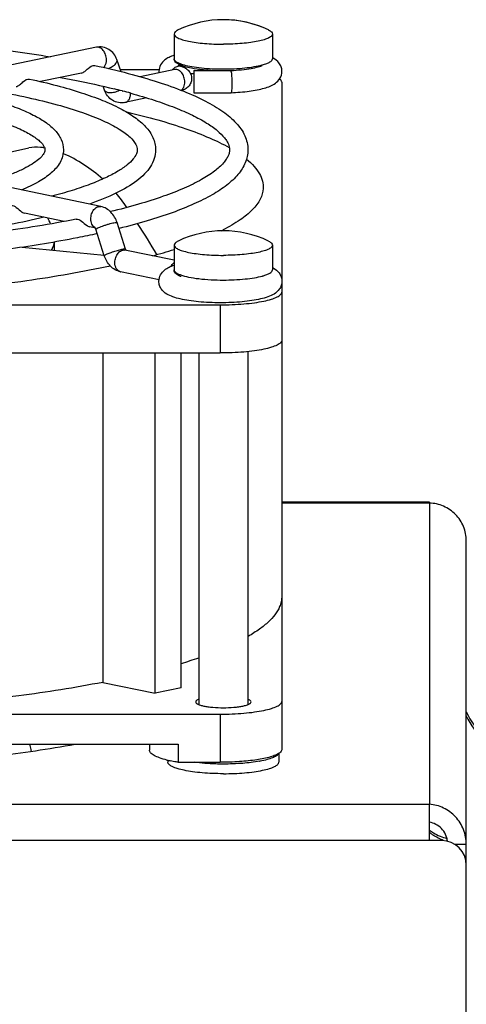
# Model space of a CAD drawing. Extents: x -1709 to 1181, y 8 to 1580.
# Tile 29 of 69: x -870 to -834, y 929 to 1009. Entities that reach past the tile are written whole.
import ezdxf

# ---------------------------------------------------------------- set-up
doc = ezdxf.new("R2010")
doc.units = 0
doc.header["$LTSCALE"] = 65.395
doc.layers.get('0').update_dxf_attribs({"linetype": 'CONTINUOUS'})
doc.layers.add('3_ALL_AXES', color=7, linetype='CONTINUOUS')

msp = doc.modelspace()

# ---------------------------------------------------------------- linework, layer by layer
at = {"color": 7, "linetype": 'CONTINUOUS'}
for p, q in [((-863.702, 1006.627), (-890.572, 1001.041)), ((-861.676, 1004.646), (-862.033, 1005.624)), ((-861.744, 1004.831), (-858.604, 1004.831)), ((-857.338, 1004.82), (-860.144, 1004.237)), ((-864.918, 1004.536), (-868.239, 1003.845)), ((-855.775, 1004.74), (-855.775, 1002.94)), ((-855.775, 1004.74), (-852.795, 1004.74)), ((-852.795, 1004.74), (-852.776, 1004.741)), ((-863.045, 1003.145), (-863.162, 1003.465)), ((-848.631, 1003.791), (-848.631, 987.753)), ((-859.593, 1002.513), (-861.376, 1002.142)), ((-855.775, 1002.94), (-852.756, 1002.94)), ((-852.755, 1002.94), (-852.756, 1002.94)), ((-863.335, 993.69), (-890.205, 999.277)), ((-874.182, 997.349), (-869.19, 998.454)), ((-866.322, 992.472), (-869.545, 993.143)), ((-863.784, 991.945), (-864.242, 992.04)), ((-861.342, 990.239), (-862.02, 992.384)), ((-863.058, 989.696), (-863.736, 991.841)), ((-869.723, 990.385), (-863.07, 989.734)), ((-857.381, 989.322), (-861.376, 990.153)), ((-858.611, 987.739), (-861.743, 988.39)), ((-848.631, 987.463), (-848.631, 982.83)), ((-935.631, 985.703), (-853.631, 985.703)), ((-935.631, 981.791), (-853.631, 981.791)), ((-863.182, 981.791), (-863.182, 955.03)), ((-858.922, 954.145), (-858.922, 981.791)), ((-856.801, 954.586), (-856.801, 981.791)), ((-848.631, 962.01), (-848.631, 949.573)), ((-863.182, 955.03), (-858.922, 954.145)), ((-856.801, 954.586), (-858.922, 954.145)), ((-935.631, 952.446), (-853.631, 952.446)), ((-932.216, 950.001), (-857.047, 950.001)), ((-859.381, 950.001), (-859.381, 949.521)), ((-857.047, 950.001), (-857.047, 948.534)), ((-857.047, 948.534), (-853.631, 948.534)), ((-833.631, 941.858), (-834.551, 941.858))]:
    msp.add_line(p, q, dxfattribs=at)
at = {"color": 9, "linetype": 'CONTINUOUS'}
for p, q in [((-857.381, 1005.702), (-857.381, 1005.702)), ((-857.381, 988.549), (-857.381, 988.549)), ((-853.631, 985.703), (-853.631, 981.791)), ((-836.631, 969.594), (-848.631, 969.594)), ((-836.631, 969.594), (-836.631, 945.126)), ((-853.631, 952.446), (-853.631, 948.534)), ((-836.631, 945.111), (-960.631, 945.111)), ((-836.631, 942.177), (-960.631, 942.177))]:
    msp.add_line(p, q, dxfattribs=at)
at = {"color": 3, "linetype": 'CONTINUOUS'}
for p, q in [((-836.631, 969.66), (-848.631, 969.66)), ((-836.631, 969.594), (-836.631, 969.66)), ((-833.631, 848.91), (-833.631, 966.527)), ((-836.631, 942.177), (-836.631, 945.126)), ((-835.631, 942.177), (-836.631, 942.177))]:
    msp.add_line(p, q, dxfattribs=at)
at = {"color": 7, "linetype": 'CONTINUOUS'}
for centre, radius, start, end in [((-850.379, 1003.893), 2.136, 60.65437, 62.11492), ((-857.536, 1004.676), 1.083, 180.11542, 186.3734), ((-854.414, 994.69), 9.896, 97.91813, 99.45354), ((-868.955, 989.084), 8.925, 35.25347, 39.70189), ((-919.483, 953.407), 70.779, 34.61168, 35.22851), ((-871.188, 990.699), 4.087, 22.73352, 30.15011), ((-912.857, 957.788), 62.835, 30.61646, 33.31757), ((-860.94, 1006.503), 16.534, 296.55539, 297.12264), ((-860.863, 990.39), 0.502, 197.55182, 201.60327), ((-871.066, 1033.277), 45.192, 285.30348, 287.63146), ((-850.377, 986.839), 2.135, 59.89969, 62.16815), ((-868.467, 995.53), 40.67, 286.68384, 288.78193), ((-855.682, 958.022), 9.582, 256.19025, 257.94533), ((-852.157, 958.172), 9.707, 280.21004, 280.49463)]:
    msp.add_arc(centre, radius, start, end, dxfattribs=at)
at = {"color": 9, "linetype": 'CONTINUOUS'}
for centre, radius, start, end in [((-856.787, 1004.165), 0.969, 134.82852, 140.56297), ((-856.824, 1004.201), 0.918, 129.842, 134.81057), ((-856.841, 1004.222), 0.891, 128.0349, 129.8266), ((-857.25, 1004.397), 0.432, 97.54124, 101.76412), ((-855.734, 1008.383), 3.29, 250.25142, 252.68204), ((-853.381, 1023.98), 19.11, 269.25018, 269.99961), ((-851.495, 1009.946), 4.922, 284.89084, 285.14232), ((-863.605, 992.373), 0.456, 239.40836, 244.86956), ((-863.611, 992.36), 0.442, 244.86928, 253.50637), ((-861.654, 988.815), 0.434, 252.40375, 258.22864), ((-851.461, 992.666), 4.79, 285.14249, 285.35584), ((-828.185, 954.806), 5.993, 204.62342, 252.01263), ((-834.157, 946.014), 4.022, 248.99484, 250.40917)]:
    msp.add_arc(centre, radius, start, end, dxfattribs=at)
at = {"color": 6, "linetype": 'CONTINUOUS'}
msp.add_arc((-828.194, 955.16), 6, 204.98029, 252.19467, dxfattribs=at)
at = {"color": 3, "linetype": 'CONTINUOUS'}
msp.add_arc((-835.631, 940.177), 2, 0, 90, dxfattribs=at)
at = {"color": 7, "linetype": 'CONTINUOUS'}
for points, knots in [([(-862.033, 1005.624), (-862.094, 1005.792), (-862.264, 1006.11), (-862.663, 1006.476), (-863.168, 1006.671), (-863.53, 1006.663), (-863.702, 1006.627)], [0, 0, 0, 0, 0.252553, 0.502099, 0.751047, 1, 1, 1, 1]), ([(-857.383, 1005.979), (-857.523, 1005.932), (-857.798, 1005.825), (-858.192, 1005.587), (-858.525, 1005.21), (-858.619, 1004.857), (-858.619, 1004.674)], [0, 0, 0, 0, 0.231922, 0.459112, 0.713163, 1, 1, 1, 1]), ([(-856.819, 1005.148), (-856.892, 1005.177), (-857.027, 1005.238), (-857.205, 1005.353), (-857.347, 1005.502), (-857.377, 1005.636), (-857.377, 1005.702)], [0, 0, 0, 0, 0.282324, 0.532004, 0.763221, 1, 1, 1, 1]), ([(-848.619, 1004.675), (-848.619, 1004.802), (-848.664, 1005.05), (-848.889, 1005.448), (-849.154, 1005.654), (-849.333, 1005.755)], [0, 0, 0, 0, 0.281188, 0.544978, 1, 1, 1, 1]), ([(-864.918, 1004.536), (-864.819, 1004.556), (-864.617, 1004.676), (-864.336, 1004.965), (-864.02, 1005.196), (-863.826, 1005.154)], [0, 0, 0, 0, 0.238018, 0.529961, 1, 1, 1, 1]), ([(-857.307, 1004.827), (-857.304, 1004.828), (-857.295, 1004.831), (-857.316, 1004.825), (-857.326, 1004.823), (-857.338, 1004.82)], [0, 0, 0, 0, 0.183992, 0.242112, 1, 1, 1, 1]), ([(-856.998, 1005.138), (-857.006, 1005.147), (-857.015, 1005.156), (-857.046, 1005.177), (-856.991, 1005.145), (-856.96, 1005.133), (-856.875, 1005.097), (-856.811, 1005.076), (-856.762, 1005.061)], [0, 0, 0, 0, 0.10352, 0.139474, 0.248438, 0.378096, 0.548419, 1, 1, 1, 1]), ([(-856.569, 1005.062), (-856.591, 1005.069), (-856.675, 1005.095), (-856.758, 1005.125), (-856.819, 1005.148)], [0, 0, 0, 0, 0.263702, 1, 1, 1, 1]), ([(-856.762, 1005.061), (-856.665, 1005.03), (-856.466, 1004.95), (-856.2, 1004.745), (-856.008, 1004.445), (-855.962, 1004.205), (-855.962, 1004.086)], [0, 0, 0, 0, 0.226391, 0.473537, 0.734655, 1, 1, 1, 1]), ([(-855.758, 1004.883), (-855.833, 1004.895), (-856.106, 1004.943), (-856.377, 1005.004), (-856.569, 1005.062)], [0, 0, 0, 0, 0.274951, 1, 1, 1, 1]), ([(-854.38, 1004.739), (-854.503, 1004.746), (-854.963, 1004.777), (-855.423, 1004.828), (-855.758, 1004.883)], [0, 0, 0, 0, 0.266375, 1, 1, 1, 1]), ([(-852.776, 1004.741), (-852.482, 1004.755), (-851.93, 1004.793), (-851.183, 1004.892), (-850.665, 1005), (-850.366, 1005.095), (-850.262, 1005.138), (-850.224, 1005.158)], [0, 0, 0, 0, 0.340269, 0.638211, 0.869875, 0.951024, 1, 1, 1, 1]), ([(-870.221, 1003.433), (-870.123, 1003.454), (-869.92, 1003.574), (-869.64, 1003.863), (-869.323, 1004.094), (-869.13, 1004.051)], [0, 0, 0, 0, 0.23787, 0.529955, 1, 1, 1, 1]), ([(-855.962, 1004.086), (-855.962, 1003.966), (-856.009, 1003.727), (-856.201, 1003.427), (-856.468, 1003.221), (-856.667, 1003.141), (-856.765, 1003.111)], [0, 0, 0, 0, 0.265336, 0.526564, 0.773642, 1, 1, 1, 1]), ([(-852.795, 1004.74), (-852.793, 1004.74), (-852.784, 1004.737), (-852.779, 1004.727), (-852.775, 1004.72)], [0, 0, 0, 0, 0.177373, 1, 1, 1, 1]), ([(-852.775, 1004.72), (-852.774, 1004.718), (-852.768, 1004.705), (-852.764, 1004.691), (-852.76, 1004.68)], [0, 0, 0, 0, 0.206087, 1, 1, 1, 1]), ([(-852.76, 1004.68), (-852.746, 1004.627), (-852.725, 1004.49), (-852.694, 1004.148), (-852.686, 1003.859), (-852.686, 1003.653)], [0, 0, 0, 0, 0.160871, 0.401304, 1, 1, 1, 1]), ([(-852.755, 1002.94), (-852.259, 1002.961), (-851.544, 1003.018), (-850.646, 1003.161), (-850.077, 1003.292), (-849.578, 1003.459), (-849.126, 1003.697), (-848.734, 1004.086), (-848.619, 1004.472), (-848.619, 1004.675)], [0, 0, 0, 0, 0.306912, 0.44195, 0.561581, 0.66707, 0.766161, 0.874992, 1, 1, 1, 1]), ([(-848.631, 1003.791), (-848.631, 1003.815), (-848.65, 1003.925), (-848.736, 1004.01), (-848.805, 1004.063)], [0, 0, 0, 0, 0.210734, 1, 1, 1, 1]), ([(-852.686, 1003.653), (-852.686, 1003.559), (-852.689, 1003.388), (-852.7, 1003.188), (-852.713, 1003.063), (-852.725, 1002.999), (-852.735, 1002.961), (-852.749, 1002.94), (-852.755, 1002.94)], [0, 0, 0, 0, 0.390825, 0.707568, 0.826822, 0.915667, 0.972493, 1, 1, 1, 1]), ([(-861.376, 1002.142), (-861.548, 1002.106), (-861.91, 1002.099), (-862.414, 1002.293), (-862.814, 1002.659), (-862.984, 1002.978), (-863.045, 1003.145)], [0, 0, 0, 0, 0.248913, 0.497854, 0.747428, 1, 1, 1, 1]), ([(-861.266, 1001.388), (-860.406, 1001.185), (-858.784, 1000.77), (-856.524, 1000.068), (-854.583, 999.328), (-853.421, 998.77), (-852.904, 998.48)], [0, 0, 0, 0, 0.29852, 0.56549, 0.799537, 1, 1, 1, 1]), ([(-867.909, 998.449), (-868.023, 998.469), (-868.447, 998.528), (-868.885, 998.522), (-869.19, 998.454)], [0, 0, 0, 0, 0.270439, 1, 1, 1, 1]), ([(-863.187, 995.923), (-863.663, 996.35), (-864.688, 997.132), (-865.823, 997.747), (-866.417, 997.996)], [0, 0, 0, 0, 0.498854, 1, 1, 1, 1]), ([(-851.495, 997.537), (-851.276, 997.357), (-850.888, 996.996), (-850.438, 996.399), (-850.173, 995.786), (-850.128, 995.364), (-850.138, 995.164)], [0, 0, 0, 0, 0.300111, 0.559161, 0.787363, 1, 1, 1, 1]), ([(-850.138, 995.164), (-850.154, 994.865), (-850.351, 994.219), (-851.036, 993.35), (-852.078, 992.518), (-852.925, 992.032), (-853.402, 991.788)], [0, 0, 0, 0, 0.183875, 0.401476, 0.67075, 1, 1, 1, 1]), ([(-870.644, 993.765), (-870.495, 993.794), (-870.144, 993.606), (-869.928, 993.348), (-869.767, 993.241)], [0, 0, 0, 0, 0.438717, 1, 1, 1, 1]), ([(-862.02, 992.384), (-862.119, 992.695), (-862.369, 993.139), (-862.88, 993.541), (-863.181, 993.658), (-863.335, 993.69)], [0, 0, 0, 0, 0.507388, 0.755074, 1, 1, 1, 1]), ([(-869.767, 993.241), (-869.749, 993.229), (-869.68, 993.186), (-869.603, 993.155), (-869.545, 993.143)], [0, 0, 0, 0, 0.267277, 1, 1, 1, 1]), ([(-865.34, 992.662), (-865.191, 992.691), (-864.84, 992.504), (-864.625, 992.246), (-864.463, 992.138)], [0, 0, 0, 0, 0.438636, 1, 1, 1, 1]), ([(-864.463, 992.138), (-864.445, 992.126), (-864.376, 992.084), (-864.3, 992.052), (-864.242, 992.04)], [0, 0, 0, 0, 0.267297, 1, 1, 1, 1]), ([(-863.736, 991.841), (-863.741, 991.856), (-863.757, 991.9), (-863.779, 991.942), (-863.799, 991.965)], [0, 0, 0, 0, 0.348299, 1, 1, 1, 1]), ([(-861.743, 988.39), (-861.897, 988.422), (-862.198, 988.539), (-862.709, 988.941), (-862.959, 989.385), (-863.058, 989.696)], [0, 0, 0, 0, 0.244949, 0.492642, 1, 1, 1, 1]), ([(-861.293, 990.135), (-861.296, 990.139), (-861.31, 990.162), (-861.322, 990.186), (-861.33, 990.206)], [0, 0, 0, 0, 0.198392, 1, 1, 1, 1]), ([(-862.556, 988.855), (-864.81, 988.368), (-869.677, 987.535), (-877.417, 986.67), (-885.848, 986.136), (-891.666, 986.016), (-894.631, 986.016)], [0, 0, 0, 0, 0.214495, 0.458924, 0.72414, 1, 1, 1, 1]), ([(-858.619, 987.621), (-858.619, 987.804), (-858.525, 988.156), (-858.192, 988.533), (-857.799, 988.771), (-857.524, 988.878), (-857.383, 988.925)], [0, 0, 0, 0, 0.286682, 0.540733, 0.767758, 1, 1, 1, 1]), ([(-856.819, 987.996), (-856.892, 988.025), (-857.027, 988.086), (-857.205, 988.201), (-857.347, 988.349), (-857.377, 988.483), (-857.377, 988.549)], [0, 0, 0, 0, 0.282324, 0.532004, 0.763221, 1, 1, 1, 1]), ([(-849.307, 988.686), (-849.133, 988.585), (-848.876, 988.378), (-848.662, 987.986), (-848.619, 987.744), (-848.619, 987.62)], [0, 0, 0, 0, 0.455833, 0.71954, 1, 1, 1, 1]), ([(-848.619, 987.62), (-848.619, 987.502), (-848.658, 987.27), (-848.857, 986.889), (-849.241, 986.561), (-849.779, 986.328), (-850.384, 986.16), (-851.083, 986.032), (-851.872, 985.938), (-852.729, 985.881), (-853.62, 985.862), (-854.512, 985.881), (-855.368, 985.938), (-856.157, 986.032), (-856.856, 986.16), (-857.461, 986.328), (-857.998, 986.562), (-858.382, 986.89), (-858.58, 987.271), (-858.619, 987.503), (-858.619, 987.621)], [0, 0, 0, 0, 0.03099, 0.060278, 0.111126, 0.159261, 0.213114, 0.275332, 0.345365, 0.421185, 0.500054, 0.578919, 0.654728, 0.724743, 0.786933, 0.840761, 0.888891, 0.939737, 0.969014, 1, 1, 1, 1]), ([(-853.631, 985.703), (-853.306, 985.703), (-852.667, 985.716), (-851.74, 985.773), (-850.886, 985.866), (-850.135, 985.99), (-849.518, 986.141), (-849.099, 986.292), (-848.854, 986.431), (-848.705, 986.546), (-848.631, 986.668), (-848.631, 986.743)], [0, 0, 0, 0, 0.185428, 0.364047, 0.529348, 0.67543, 0.797342, 0.891566, 0.927897, 0.957349, 1, 1, 1, 1]), ([(-848.631, 982.83), (-848.631, 982.755), (-848.705, 982.634), (-848.854, 982.518), (-849.099, 982.379), (-849.518, 982.229), (-850.135, 982.078), (-850.886, 981.954), (-851.74, 981.861), (-852.667, 981.803), (-853.306, 981.791), (-853.631, 981.791)], [0, 0, 0, 0, 0.042651, 0.072103, 0.108434, 0.202658, 0.32457, 0.470652, 0.635953, 0.814572, 1, 1, 1, 1]), ([(-848.631, 962.01), (-848.631, 961.871), (-848.661, 961.587), (-848.904, 960.829), (-849.543, 960.052), (-850.47, 959.31), (-851.049, 958.944), (-851.366, 958.762)], [0, 0, 0, 0, 0.094175, 0.19217, 0.536825, 0.752054, 1, 1, 1, 1]), ([(-863.182, 955.03), (-865.448, 954.589), (-870.283, 953.831), (-877.908, 953.041), (-886.12, 952.555), (-891.762, 952.446), (-894.631, 952.446)], [0, 0, 0, 0, 0.219132, 0.464346, 0.727575, 1, 1, 1, 1]), ([(-853.631, 952.446), (-853.306, 952.446), (-852.667, 952.459), (-851.74, 952.516), (-850.886, 952.609), (-850.135, 952.733), (-849.518, 952.884), (-849.099, 953.035), (-848.854, 953.174), (-848.705, 953.289), (-848.631, 953.411), (-848.631, 953.486)], [0, 0, 0, 0, 0.185428, 0.364047, 0.529348, 0.67543, 0.797342, 0.891566, 0.927897, 0.957349, 1, 1, 1, 1]), ([(-857.969, 948.717), (-858.173, 948.767), (-858.531, 948.87), (-858.935, 949.037), (-859.17, 949.187), (-859.314, 949.315), (-859.381, 949.442), (-859.381, 949.521)], [0, 0, 0, 0, 0.370728, 0.657432, 0.769089, 0.861034, 1, 1, 1, 1]), ([(-848.849, 949.27), (-848.939, 949.208), (-849.169, 949.095), (-849.767, 948.894), (-850.747, 948.705), (-852.113, 948.565), (-853.109, 948.534), (-853.631, 948.534)], [0, 0, 0, 0, 0.067653, 0.155794, 0.388232, 0.678679, 1, 1, 1, 1]), ([(-848.905, 949.23), (-848.94, 949.16), (-849.093, 949.025), (-849.409, 948.876), (-849.855, 948.736), (-850.198, 948.662), (-850.389, 948.627)], [0, 0, 0, 0, 0.14334, 0.356567, 0.643819, 1, 1, 1, 1]), ([(-848.631, 949.573), (-848.631, 949.547), (-848.656, 949.419), (-848.765, 949.327), (-848.849, 949.27)], [0, 0, 0, 0, 0.2039, 1, 1, 1, 1]), ([(-857.047, 948.534), (-857.102, 948.542), (-857.315, 948.578), (-857.527, 948.618), (-857.683, 948.651)], [0, 0, 0, 0, 0.260732, 1, 1, 1, 1]), ([(-853.381, 948.39), (-853.589, 948.39), (-854.384, 948.401), (-855.179, 948.456), (-855.761, 948.531)], [0, 0, 0, 0, 0.261638, 1, 1, 1, 1]), ([(-850.436, 948.618), (-850.89, 948.536), (-851.871, 948.425), (-852.857, 948.39), (-853.381, 948.39)], [0, 0, 0, 0, 0.468132, 1, 1, 1, 1]), ([(-835.149, 942.116), (-835.176, 942.31), (-835.291, 942.691), (-835.63, 943.173), (-836.09, 943.516), (-836.451, 943.633), (-836.631, 943.659)], [0, 0, 0, 0, 0.258177, 0.512701, 0.760869, 1, 1, 1, 1])]:
    msp.add_open_spline(points, degree=3, knots=knots, dxfattribs=at)
at = {"color": 9, "linetype": 'CONTINUOUS'}
for points, knots in [([(-862.882, 1005.614), (-862.882, 1005.752), (-862.928, 1006.025), (-863.109, 1006.373), (-863.377, 1006.611), (-863.605, 1006.647), (-863.702, 1006.627)], [0, 0, 0, 0, 0.285334, 0.55894, 0.796851, 1, 1, 1, 1]), ([(-862.242, 1005.184), (-862.201, 1005.219), (-862.13, 1005.289), (-862.051, 1005.404), (-862.014, 1005.518), (-862.021, 1005.593), (-862.033, 1005.624)], [0, 0, 0, 0, 0.313173, 0.581136, 0.804846, 1, 1, 1, 1]), ([(-857.381, 1005.702), (-857.381, 1005.617), (-857.263, 1005.484), (-857.064, 1005.373), (-856.924, 1005.314), (-856.845, 1005.286)], [0, 0, 0, 0, 0.36239, 0.642937, 1, 1, 1, 1]), ([(-850.209, 1005.195), (-850.089, 1005.228), (-849.875, 1005.296), (-849.582, 1005.423), (-849.381, 1005.588), (-849.381, 1005.702)], [0, 0, 0, 0, 0.371557, 0.659392, 1, 1, 1, 1]), ([(-863.106, 1004.99), (-863.07, 1005.025), (-862.93, 1005.204), (-862.882, 1005.44), (-862.882, 1005.614)], [0, 0, 0, 0, 0.225071, 1, 1, 1, 1]), ([(-862.738, 1004.906), (-862.691, 1004.923), (-862.515, 1004.994), (-862.348, 1005.093), (-862.242, 1005.184)], [0, 0, 0, 0, 0.263699, 1, 1, 1, 1]), ([(-856.762, 1005.061), (-856.864, 1005.092), (-857.096, 1005.099), (-857.3, 1004.994), (-857.39, 1004.924)], [0, 0, 0, 0, 0.481511, 1, 1, 1, 1]), ([(-856.519, 1003.807), (-856.519, 1003.941), (-856.562, 1004.207), (-856.735, 1004.55), (-856.991, 1004.789), (-857.211, 1004.838), (-857.307, 1004.826)], [0, 0, 0, 0, 0.283549, 0.55655, 0.795818, 1, 1, 1, 1]), ([(-856.713, 1005.242), (-856.518, 1005.181), (-856.076, 1005.078), (-855.05, 1004.925), (-854.216, 1004.88), (-853.631, 1004.872)], [0, 0, 0, 0, 0.196469, 0.436577, 1, 1, 1, 1]), ([(-853.381, 1004.87), (-852.796, 1004.87), (-851.953, 1004.906), (-850.904, 1005.04), (-850.439, 1005.134), (-850.23, 1005.19)], [0, 0, 0, 0, 0.552923, 0.795584, 1, 1, 1, 1]), ([(-856.811, 1003.127), (-856.715, 1003.193), (-856.559, 1003.412), (-856.519, 1003.669), (-856.519, 1003.807)], [0, 0, 0, 0, 0.457221, 1, 1, 1, 1]), ([(-863.045, 1003.145), (-863.034, 1003.114), (-862.991, 1003.052), (-862.888, 1002.988), (-862.752, 1002.951), (-862.59, 1002.938), (-862.408, 1002.952), (-862.15, 1003.004), (-861.959, 1003.077), (-861.838, 1003.14)], [0, 0, 0, 0, 0.077255, 0.165967, 0.272193, 0.396671, 0.536856, 0.688151, 1, 1, 1, 1]), ([(-861.376, 1002.142), (-861.311, 1002.156), (-861.179, 1002.219), (-861.033, 1002.394), (-860.942, 1002.626), (-860.923, 1002.801), (-860.923, 1002.891)], [0, 0, 0, 0, 0.213648, 0.447557, 0.710873, 1, 1, 1, 1]), ([(-864.155, 992.676), (-864.155, 992.815), (-864.109, 993.088), (-863.928, 993.436), (-863.66, 993.673), (-863.432, 993.71), (-863.335, 993.69)], [0, 0, 0, 0, 0.285334, 0.55894, 0.796851, 1, 1, 1, 1]), ([(-863.837, 991.98), (-863.94, 992.041), (-864.112, 992.265), (-864.155, 992.533), (-864.155, 992.676)], [0, 0, 0, 0, 0.454724, 1, 1, 1, 1]), ([(-863.515, 991.98), (-863.374, 992.042), (-863.146, 992.126), (-862.834, 992.227), (-862.593, 992.297), (-862.376, 992.351), (-862.205, 992.387), (-862.093, 992.4), (-862.039, 992.398), (-862.022, 992.389), (-862.02, 992.384)], [0, 0, 0, 0, 0.295198, 0.46509, 0.630647, 0.777557, 0.893282, 0.968299, 0.989038, 1, 1, 1, 1]), ([(-863.736, 991.841), (-863.739, 991.85), (-863.713, 991.878), (-863.691, 991.891), (-863.673, 991.901)], [0, 0, 0, 0, 0.312317, 1, 1, 1, 1]), ([(-863.673, 991.901), (-863.663, 991.907), (-863.611, 991.936), (-863.558, 991.961), (-863.515, 991.98)], [0, 0, 0, 0, 0.203045, 1, 1, 1, 1]), ([(-867.345, 990.153), (-867.314, 990.206), (-867.204, 990.408), (-867.141, 990.637), (-867.133, 990.805)], [0, 0, 0, 0, 0.26708, 1, 1, 1, 1]), ([(-863.058, 989.696), (-863.06, 989.704), (-863.04, 989.729), (-862.999, 989.755), (-862.926, 989.795), (-862.869, 989.821), (-862.836, 989.835)], [0, 0, 0, 0, 0.09186, 0.287248, 0.593524, 1, 1, 1, 1]), ([(-862.836, 989.835), (-862.725, 989.884), (-862.479, 989.977), (-862.104, 990.1), (-861.751, 990.195), (-861.532, 990.243), (-861.441, 990.251)], [0, 0, 0, 0, 0.248699, 0.540847, 0.811328, 1, 1, 1, 1]), ([(-862.196, 989.139), (-862.196, 989.277), (-862.15, 989.55), (-861.969, 989.899), (-861.701, 990.136), (-861.473, 990.173), (-861.376, 990.153)], [0, 0, 0, 0, 0.285334, 0.55894, 0.796851, 1, 1, 1, 1]), ([(-861.441, 990.251), (-861.417, 990.253), (-861.388, 990.256), (-861.345, 990.249), (-861.342, 990.239)], [0, 0, 0, 0, 0.693216, 1, 1, 1, 1]), ([(-861.785, 988.401), (-861.846, 988.421), (-861.966, 988.492), (-862.097, 988.665), (-862.178, 988.888), (-862.196, 989.053), (-862.196, 989.139)], [0, 0, 0, 0, 0.21423, 0.449724, 0.713031, 1, 1, 1, 1]), ([(-857.638, 988.828), (-857.627, 988.849), (-857.58, 988.929), (-857.522, 989.003), (-857.473, 989.052)], [0, 0, 0, 0, 0.258977, 1, 1, 1, 1]), ([(-857.381, 988.549), (-857.381, 988.464), (-857.263, 988.331), (-857.064, 988.22), (-856.924, 988.162), (-856.845, 988.133)], [0, 0, 0, 0, 0.36239, 0.642937, 1, 1, 1, 1]), ([(-856.845, 988.133), (-856.639, 988.059), (-856.152, 987.938), (-854.998, 987.762), (-854.049, 987.718), (-853.381, 987.718)], [0, 0, 0, 0, 0.188145, 0.427793, 1, 1, 1, 1]), ([(-853.381, 987.718), (-852.791, 987.718), (-851.942, 987.754), (-850.885, 987.891), (-850.419, 987.986), (-850.209, 988.043)], [0, 0, 0, 0, 0.553994, 0.796493, 1, 1, 1, 1]), ([(-850.192, 988.047), (-850.075, 988.08), (-849.864, 988.147), (-849.577, 988.274), (-849.381, 988.437), (-849.381, 988.549)], [0, 0, 0, 0, 0.370944, 0.658425, 1, 1, 1, 1]), ([(-868.981, 949.433), (-868.991, 949.478), (-869.031, 949.666), (-869.066, 949.855), (-869.092, 949.999)], [0, 0, 0, 0, 0.238667, 1, 1, 1, 1]), ([(-836.633, 943.022), (-836.528, 942.943), (-836.088, 942.647), (-835.587, 942.445), (-835.2, 942.353)], [0, 0, 0, 0, 0.248464, 1, 1, 1, 1]), ([(-836.633, 942.849), (-836.556, 942.787), (-836.235, 942.551), (-835.878, 942.366), (-835.599, 942.259)], [0, 0, 0, 0, 0.248767, 1, 1, 1, 1])]:
    msp.add_open_spline(points, degree=3, knots=knots, dxfattribs=at)
msp.add_open_spline([(-857.473, 989.052), (-857.445, 989.081), (-857.414, 989.108), (-857.381, 989.131)], degree=3, dxfattribs=at)
at = {"color": 3, "linetype": 'CONTINUOUS'}
for points, knots in [([(-833.631, 966.527), (-833.631, 966.92), (-833.788, 967.715), (-834.455, 968.722), (-835.45, 969.407), (-836.239, 969.583), (-836.631, 969.594)], [0, 0, 0, 0, 0.249861, 0.500144, 0.750581, 1, 1, 1, 1]), ([(-833.631, 941.858), (-833.631, 942.267), (-833.787, 943.092), (-834.451, 944.149), (-835.442, 944.884), (-836.236, 945.098), (-836.631, 945.126)], [0, 0, 0, 0, 0.253195, 0.505339, 0.754939, 1, 1, 1, 1])]:
    msp.add_open_spline(points, degree=3, knots=knots, dxfattribs=at)
at = {"layer": '3_ALL_AXES', "color": 7, "linetype": 'CONTINUOUS'}
for p, q in [((-857.381, 1007.707), (-857.381, 1005.702)), ((-849.381, 1007.707), (-849.381, 1005.702)), ((-855.381, 1004.829), (-855.381, 1004.74)), ((-861.611, 1003.088), (-861.539, 1003.069)), ((-867.131, 990.806), (-867.131, 990.131)), ((-857.381, 990.554), (-857.381, 988.549)), ((-849.381, 990.554), (-849.381, 988.549)), ((-848.631, 982.83), (-848.631, 962.01)), ((-855.381, 981.791), (-855.381, 953.22)), ((-851.381, 981.903), (-851.381, 953.22)), ((-848.881, 949.251), (-848.881, 948.543)), ((-857.881, 948.697), (-857.881, 948.543))]:
    msp.add_line(p, q, dxfattribs=at)
for centre, radius, start, end in [((-853.381, 1000.371), 8.5, 64.43095, 115.56907), ((-853.381, 1000.372), 8.499, 67.56329, 88.06198), ((-875.878, 948.261), 56.653, 75.41406, 76.06809), ((-874.645, 953.001), 51.754, 74.60982, 75.33028), ((-853.381, 983.218), 8.5, 64.43095, 115.56907)]:
    msp.add_arc(centre, radius, start, end, dxfattribs=at)
for points, knots in [([(-857.05, 1008.039), (-857.099, 1008.015), (-857.187, 1007.967), (-857.316, 1007.872), (-857.381, 1007.77), (-857.381, 1007.707)], [0, 0, 0, 0, 0.338435, 0.611347, 1, 1, 1, 1]), ([(-849.713, 1008.039), (-849.663, 1008.015), (-849.576, 1007.967), (-849.447, 1007.872), (-849.381, 1007.77), (-849.381, 1007.707)], [0, 0, 0, 0, 0.338435, 0.611347, 1, 1, 1, 1]), ([(-894.631, 1007.886), (-892.188, 1007.886), (-887.37, 1007.8), (-880.322, 1007.418), (-873.693, 1006.793), (-869.451, 1006.197), (-867.438, 1005.851)], [0, 0, 0, 0, 0.268515, 0.529448, 0.775521, 1, 1, 1, 1]), ([(-857.381, 1007.707), (-857.381, 1007.647), (-857.322, 1007.55), (-857.203, 1007.458), (-857.007, 1007.346), (-856.672, 1007.226), (-856.178, 1007.105), (-855.578, 1007.006), (-854.894, 1006.932), (-854.152, 1006.886), (-853.641, 1006.875), (-853.381, 1006.875)], [0, 0, 0, 0, 0.042646, 0.072102, 0.108428, 0.202659, 0.324573, 0.470651, 0.635914, 0.814668, 1, 1, 1, 1]), ([(-849.381, 1007.707), (-849.381, 1007.647), (-849.44, 1007.55), (-849.559, 1007.458), (-849.756, 1007.346), (-850.091, 1007.226), (-850.585, 1007.105), (-851.185, 1007.006), (-851.869, 1006.932), (-852.61, 1006.886), (-853.121, 1006.875), (-853.381, 1006.875)], [0, 0, 0, 0, 0.042646, 0.072102, 0.108428, 0.202659, 0.324573, 0.470651, 0.635914, 0.814668, 1, 1, 1, 1]), ([(-863.826, 1005.154), (-862.915, 1004.957), (-861.192, 1004.551), (-858.777, 1003.857), (-856.677, 1003.114), (-854.904, 1002.324), (-853.46, 1001.48), (-852.343, 1000.558), (-851.579, 999.506), (-851.381, 998.691), (-851.381, 998.299)], [0, 0, 0, 0, 0.186709, 0.35481, 0.503554, 0.632813, 0.743426, 0.838009, 0.92135, 1, 1, 1, 1]), ([(-869.13, 1004.051), (-868.385, 1003.889), (-866.974, 1003.553), (-864.996, 1002.98), (-863.275, 1002.367), (-861.817, 1001.713), (-860.625, 1001.01), (-859.825, 1000.345), (-859.353, 999.76), (-859.088, 999.302), (-858.92, 998.812), (-858.883, 998.47), (-858.883, 998.3)], [0, 0, 0, 0, 0.184405, 0.350537, 0.497734, 0.626004, 0.736403, 0.831687, 0.87545, 0.91765, 0.958868, 1, 1, 1, 1]), ([(-866.62, 1004.182), (-866.233, 1004.111), (-864.766, 1003.831), (-863.306, 1003.512), (-862.238, 1003.247)], [0, 0, 0, 0, 0.263354, 1, 1, 1, 1]), ([(-874.434, 1002.948), (-873.854, 1002.82), (-872.756, 1002.555), (-871.215, 1002.104), (-869.871, 1001.619), (-868.728, 1001.1), (-867.786, 1000.538), (-867.04, 999.909), (-866.517, 999.166), (-866.381, 998.584), (-866.381, 998.299)], [0, 0, 0, 0, 0.181282, 0.34476, 0.489927, 0.616966, 0.727181, 0.823989, 0.912864, 1, 1, 1, 1]), ([(-871.935, 1003.077), (-871.041, 1002.917), (-869.348, 1002.583), (-866.977, 1002.005), (-864.932, 1001.384), (-863.243, 1000.732), (-862.083, 1000.146), (-861.369, 999.666), (-860.894, 999.276), (-860.522, 998.841), (-860.374, 998.452), (-860.374, 998.299)], [0, 0, 0, 0, 0.211307, 0.401012, 0.567105, 0.707819, 0.821638, 0.868178, 0.907503, 0.964466, 1, 1, 1, 1]), ([(-860.91, 1002.9), (-860.268, 1002.723), (-859.059, 1002.364), (-857.382, 1001.77), (-855.957, 1001.158), (-854.796, 1000.538), (-853.91, 999.926), (-853.373, 999.402), (-853.095, 999.012), (-852.932, 998.698), (-852.881, 998.452), (-852.881, 998.3)], [0, 0, 0, 0, 0.208029, 0.393288, 0.554773, 0.691668, 0.803364, 0.889884, 0.92395, 0.952463, 1, 1, 1, 1]), ([(-877.258, 1001.971), (-876.527, 1001.845), (-875.145, 1001.583), (-873.207, 1001.127), (-871.536, 1000.635), (-870.331, 1000.183), (-869.527, 999.807), (-869.039, 999.54), (-868.638, 999.279), (-868.328, 999.027), (-868.108, 998.798), (-867.967, 998.605), (-867.892, 998.443), (-867.881, 998.343), (-867.881, 998.3)], [0, 0, 0, 0, 0.214724, 0.407571, 0.576307, 0.718898, 0.779819, 0.833512, 0.879719, 0.91825, 0.948935, 0.971465, 0.987289, 1, 1, 1, 1]), ([(-867.881, 998.3), (-867.881, 998.234), (-867.902, 998.124), (-867.98, 997.978), (-868.129, 997.771), (-868.431, 997.47), (-868.949, 997.105), (-869.646, 996.726), (-870.891, 996.18), (-871.934, 995.845), (-872.682, 995.633)], [0, 0, 0, 0, 0.034685, 0.057519, 0.087197, 0.169563, 0.281353, 0.421595, 0.588978, 1, 1, 1, 1]), ([(-866.381, 998.299), (-866.381, 997.945), (-866.598, 997.213), (-867.384, 996.347), (-868.473, 995.62), (-869.321, 995.225), (-869.789, 995.032)], [0, 0, 0, 0, 0.213626, 0.437353, 0.6941, 1, 1, 1, 1]), ([(-860.374, 998.299), (-860.374, 998.187), (-860.454, 997.916), (-860.73, 997.489), (-861.247, 997.01), (-862.009, 996.499), (-863.018, 995.98), (-864.258, 995.466), (-865.718, 994.969), (-866.771, 994.669), (-867.33, 994.521)], [0, 0, 0, 0, 0.04118, 0.100313, 0.184854, 0.297008, 0.435484, 0.599531, 0.788117, 1, 1, 1, 1]), ([(-858.883, 998.3), (-858.883, 998.061), (-858.958, 997.575), (-859.29, 996.908), (-859.783, 996.305), (-860.679, 995.536), (-862.179, 994.68), (-863.518, 994.147), (-864.267, 993.884)], [0, 0, 0, 0, 0.097457, 0.196497, 0.300533, 0.413109, 0.676212, 1, 1, 1, 1]), ([(-852.881, 998.3), (-852.881, 998.219), (-852.898, 998.048), (-852.986, 997.786), (-853.145, 997.507), (-853.488, 997.066), (-854.149, 996.482), (-855.228, 995.809), (-856.631, 995.132), (-858.344, 994.471), (-860.35, 993.837), (-861.792, 993.459), (-862.557, 993.274)], [0, 0, 0, 0, 0.021495, 0.044987, 0.072697, 0.106378, 0.192664, 0.304811, 0.442527, 0.605024, 0.791266, 1, 1, 1, 1]), ([(-851.381, 998.299), (-851.381, 997.942), (-851.543, 997.205), (-852.18, 996.23), (-853.124, 995.37), (-854.341, 994.581), (-855.833, 993.842), (-857.599, 993.143), (-859.633, 992.484), (-861.087, 992.092), (-861.856, 991.901)], [0, 0, 0, 0, 0.082777, 0.169487, 0.265919, 0.376673, 0.504703, 0.651204, 0.816424, 1, 1, 1, 1]), ([(-867.965, 992.814), (-869.792, 992.374), (-873.786, 991.628), (-880.191, 990.858), (-887.244, 990.38), (-892.133, 990.272), (-894.631, 990.272)], [0, 0, 0, 0, 0.210055, 0.453618, 0.720739, 1, 1, 1, 1]), ([(-865.34, 992.662), (-867.434, 992.243), (-871.92, 991.526), (-879.012, 990.778), (-886.676, 990.316), (-891.948, 990.213), (-894.631, 990.213)], [0, 0, 0, 0, 0.217674, 0.462689, 0.726539, 1, 1, 1, 1]), ([(-863.614, 991.49), (-864.156, 991.371), (-866.477, 990.89), (-868.818, 990.506), (-870.616, 990.252)], [0, 0, 0, 0, 0.234111, 1, 1, 1, 1]), ([(-857.05, 990.886), (-857.099, 990.862), (-857.187, 990.814), (-857.316, 990.719), (-857.381, 990.617), (-857.381, 990.554)], [0, 0, 0, 0, 0.338435, 0.611347, 1, 1, 1, 1]), ([(-857.381, 990.554), (-857.381, 990.495), (-857.322, 990.397), (-857.203, 990.305), (-857.007, 990.194), (-856.672, 990.073), (-856.178, 989.952), (-855.578, 989.853), (-854.894, 989.779), (-854.152, 989.733), (-853.641, 989.723), (-853.381, 989.723)], [0, 0, 0, 0, 0.042646, 0.072102, 0.108428, 0.202659, 0.324573, 0.470651, 0.635914, 0.814668, 1, 1, 1, 1]), ([(-849.381, 990.554), (-849.381, 990.495), (-849.44, 990.397), (-849.559, 990.305), (-849.756, 990.194), (-850.091, 990.073), (-850.585, 989.952), (-851.185, 989.853), (-851.869, 989.779), (-852.61, 989.733), (-853.121, 989.723), (-853.381, 989.723)], [0, 0, 0, 0, 0.042646, 0.072102, 0.108428, 0.202659, 0.324573, 0.470651, 0.635914, 0.814668, 1, 1, 1, 1]), ([(-849.713, 990.886), (-849.663, 990.862), (-849.576, 990.814), (-849.447, 990.719), (-849.381, 990.617), (-849.381, 990.554)], [0, 0, 0, 0, 0.338435, 0.611347, 1, 1, 1, 1]), ([(-855.382, 953.648), (-855.419, 953.633), (-855.484, 953.602), (-855.579, 953.543), (-855.631, 953.476), (-855.631, 953.434)], [0, 0, 0, 0, 0.350009, 0.627314, 1, 1, 1, 1]), ([(-851.131, 953.434), (-851.131, 953.476), (-851.184, 953.543), (-851.278, 953.602), (-851.343, 953.633), (-851.38, 953.648)], [0, 0, 0, 0, 0.372686, 0.649991, 1, 1, 1, 1]), ([(-855.631, 953.434), (-855.631, 953.4), (-855.598, 953.345), (-855.531, 953.293), (-855.421, 953.231), (-855.232, 953.163), (-854.954, 953.095), (-854.617, 953.039), (-854.087, 952.982), (-853.668, 952.966), (-853.381, 952.966)], [0, 0, 0, 0, 0.042653, 0.072103, 0.108438, 0.20267, 0.324595, 0.470699, 0.635987, 1, 1, 1, 1]), ([(-853.381, 952.966), (-853.094, 952.966), (-852.676, 952.982), (-852.146, 953.039), (-851.808, 953.095), (-851.53, 953.163), (-851.342, 953.231), (-851.231, 953.293), (-851.164, 953.345), (-851.131, 953.4), (-851.131, 953.434)], [0, 0, 0, 0, 0.364013, 0.529301, 0.675405, 0.79733, 0.891562, 0.927897, 0.957347, 1, 1, 1, 1]), ([(-853.381, 947.607), (-853.673, 947.607), (-854.248, 947.619), (-855.082, 947.67), (-855.852, 947.754), (-856.527, 947.866), (-857.083, 948.002), (-857.46, 948.137), (-857.681, 948.262), (-857.815, 948.367), (-857.881, 948.476), (-857.881, 948.543)], [0, 0, 0, 0, 0.18505, 0.364055, 0.529427, 0.675447, 0.797289, 0.891585, 0.927897, 0.957327, 1, 1, 1, 1]), ([(-853.381, 947.607), (-853.089, 947.607), (-852.514, 947.619), (-851.68, 947.67), (-850.91, 947.754), (-850.235, 947.866), (-849.679, 948.002), (-849.303, 948.137), (-849.082, 948.262), (-848.948, 948.367), (-848.881, 948.476), (-848.881, 948.543)], [0, 0, 0, 0, 0.18505, 0.364055, 0.529427, 0.675447, 0.797289, 0.891585, 0.927897, 0.957327, 1, 1, 1, 1])]:
    msp.add_open_spline(points, degree=3, knots=knots, dxfattribs=at)
at = {"layer": '3_ALL_AXES', "color": 3, "linetype": 'CONTINUOUS'}
msp.add_open_spline([(-894.631, 947.763), (-891.997, 947.763), (-886.807, 947.857), (-879.225, 948.278), (-872.119, 948.964), (-867.583, 949.619), (-865.438, 949.999)], degree=3, knots=[0, 0, 0, 0, 0.269584, 0.531162, 0.777017, 1, 1, 1, 1], dxfattribs=at)

doc.saveas('drawing.dxf')
